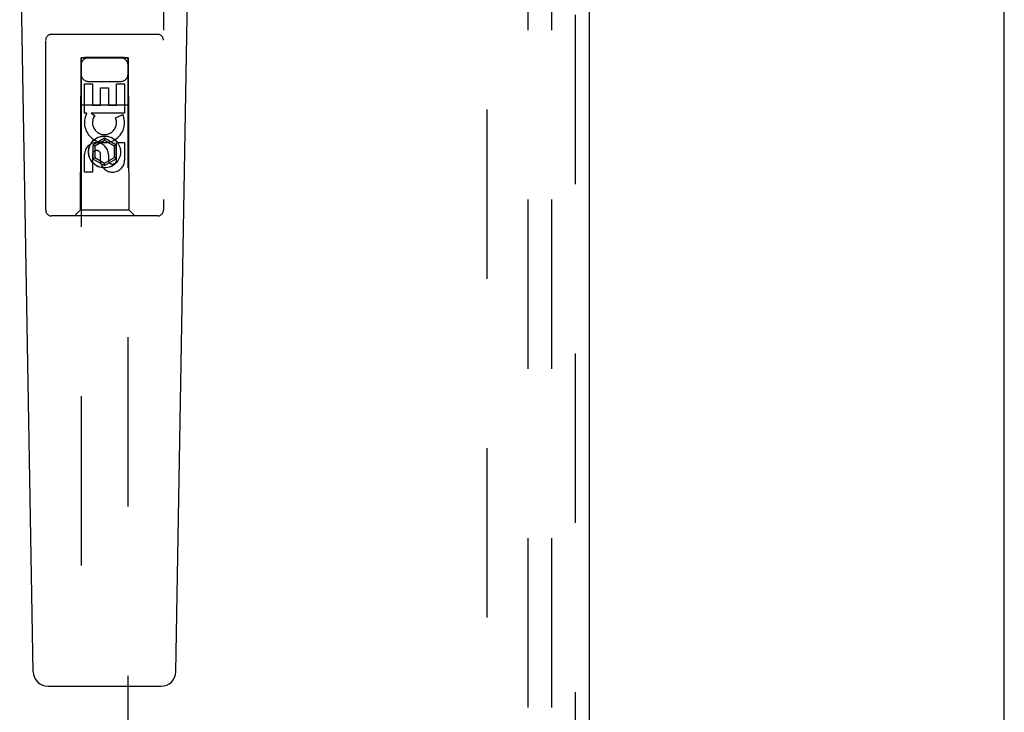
# Model space of a CAD drawing. Header units: inches. Extents: x 0 to 164, y 0 to 106.
# Tile 6 of 15: x 69.88 to 75.11, y 47.85 to 51.53. Entities that reach past the tile are written whole.
import ezdxf

# ---------------------------------------------------------------- set-up
doc = ezdxf.new("R2010")
doc.units = ezdxf.units.IN
doc.header["$LTSCALE"] = 8.997745
doc.header["$MEASUREMENT"] = 0
doc.linetypes.add('HIDDEN', pattern=[0.2, 0.1, -0.1])
doc.layers.get('0').update_dxf_attribs({"linetype": 'CONTINUOUS'})
for name, color, linetype in [('DEFAULT_2', 8, 'HIDDEN'), ('DOOR_ASSEMBLY', 7, 'CONTINUOUS'), ('SUBPANEL', 7, 'CONTINUOUS')]:
    doc.layers.add(name, color=color, linetype=linetype)

msp = doc.modelspace()

# ---------------------------------------------------------------- linework, layer by layer
at = {"color": 3, "linetype": 'Continuous'}
msp.add_line((75.1067, 29.5742), (75.1067, 77.4217), dxfattribs=at)
at = {"layer": 'DEFAULT_2', "color": 8, "linetype": 'HIDDEN'}
msp.add_line((72.3567, 76.2449), (72.3567, 30.7509), dxfattribs=at)
at = {"layer": 'DOOR_ASSEMBLY', "color": 8, "linetype": 'HIDDEN'}
for p, q in [((72.8267, 76.7479), (72.8267, 30.2479)), ((70.0142, 50.5154), (70.0142, 52.3729)), ((70.6392, 52.3729), (70.6392, 50.5154)), ((70.6092, 51.4504), (70.0442, 51.4504)), ((70.2002, 51.3254), (70.1967, 50.5154)), ((70.2002, 51.3254), (70.4532, 51.3254)), ((70.2017, 51.3278), (70.2017, 30.9454)), ((70.2026, 51.3279), (70.2038, 51.3279)), ((70.2038, 51.3279), (70.2064, 51.3279)), ((70.2064, 51.3236), (70.2038, 51.3237)), ((70.2064, 51.3279), (70.214, 51.3279)), ((70.2126, 51.3236), (70.2064, 51.3236)), ((70.2217, 51.3236), (70.2126, 51.3236)), ((70.214, 51.3279), (70.2217, 51.328)), ((70.4317, 51.328), (70.2217, 51.328)), ((70.4393, 51.3236), (70.2217, 51.3236)), ((70.4317, 51.328), (70.4407, 51.3279)), ((70.4469, 51.3236), (70.4393, 51.3236)), ((70.4407, 51.3279), (70.4469, 51.3279)), ((70.4469, 51.3279), (70.4495, 51.3279)), ((70.4495, 51.3237), (70.4469, 51.3236)), ((70.4507, 51.3237), (70.4495, 51.3237)), ((70.4517, 30.9454), (70.4517, 51.3278)), ((70.4567, 50.5154), (70.4532, 51.3254)), ((70.2201, 51.1876), (70.2625, 51.1876)), ((70.2201, 51.0314), (70.2201, 51.1876)), ((70.2417, 51.2004), (70.4117, 51.2004)), ((70.2625, 51.1876), (70.2625, 51.074)), ((70.306, 51.1662), (70.3484, 51.1662)), ((70.306, 51.074), (70.306, 51.1662)), ((70.3484, 51.1662), (70.3484, 51.074)), ((70.3909, 51.1876), (70.4333, 51.1876)), ((70.3909, 51.074), (70.3909, 51.1876)), ((70.4333, 51.1876), (70.4333, 51.0314)), ((70.1991, 51.0754), (70.4542, 51.0754)), ((70.2625, 51.074), (70.306, 51.074)), ((70.3484, 51.074), (70.3909, 51.074)), ((70.2324, 51.0314), (70.2201, 51.0314)), ((70.2306, 51.0279), (70.2324, 51.0314)), ((70.4333, 51.0314), (70.2557, 51.0314)), ((70.2557, 51.0314), (70.2743, 51.0184)), ((70.3852, 51.007), (70.4243, 51.024)), ((70.3267, 50.8979), (70.2642, 50.8618)), ((70.3892, 50.8618), (70.3267, 50.8979)), ((70.3267, 50.8979), (70.3267, 50.8863)), ((70.2642, 50.8618), (70.2742, 50.856)), ((70.2642, 50.8618), (70.2642, 50.7896)), ((70.3267, 50.8863), (70.2742, 50.856)), ((70.2742, 50.856), (70.2742, 50.7954)), ((70.3792, 50.856), (70.3267, 50.8863)), ((70.3892, 50.8618), (70.3792, 50.856)), ((70.3792, 50.7954), (70.3792, 50.856)), ((70.3892, 50.7896), (70.3892, 50.8618)), ((70.3909, 50.8752), (70.4333, 50.8752)), ((70.3909, 50.7827), (70.3909, 50.8752)), ((70.4333, 50.8752), (70.4333, 50.7827)), ((70.2201, 50.7189), (70.2201, 50.8113)), ((70.2625, 50.8113), (70.2625, 50.7189)), ((70.2642, 50.7896), (70.2742, 50.7954)), ((70.2742, 50.7954), (70.3267, 50.7651)), ((70.306, 50.7689), (70.306, 50.8152)), ((70.3267, 50.7651), (70.3792, 50.7954)), ((70.347, 50.8113), (70.347, 50.7828)), ((70.3892, 50.7896), (70.3792, 50.7954)), ((70.2642, 50.7896), (70.3267, 50.7536)), ((70.3267, 50.7536), (70.3892, 50.7896)), ((70.3267, 50.7536), (70.3267, 50.7651)), ((70.2625, 50.7189), (70.2201, 50.7189)), ((70.6092, 50.4854), (70.0442, 50.4854)), ((70.1967, 50.5154), (70.1667, 50.4854)), ((70.4567, 50.5154), (70.1967, 50.5154)), ((70.4567, 50.5154), (70.4867, 50.4854))]:
    msp.add_line(p, q, dxfattribs=at)
at = {"layer": 'DOOR_ASSEMBLY', "color": 3, "linetype": 'Continuous'}
msp.add_line((72.9017, 76.7479), (72.9017, 30.2479), dxfattribs=at)
at = {"layer": 'DOOR_ASSEMBLY', "color": 7, "linetype": 'Continuous'}
for p, q in [((69.9481, 48.0635), (69.8759, 52.2028)), ((70.7052, 48.0635), (70.7774, 52.2028)), ((70.0269, 47.9861), (70.6264, 47.9861))]:
    msp.add_line(p, q, dxfattribs=at)
at = {"layer": 'DOOR_ASSEMBLY', "color": 8, "linetype": 'HIDDEN'}
for points in [[(70.2017, 51.3278), (70.2017, 51.3278), (70.2019, 51.3278), (70.2022, 51.3279), (70.2026, 51.3279)], [(70.2038, 51.3237), (70.2026, 51.3237), (70.2022, 51.3237), (70.2019, 51.3237), (70.2017, 51.3237), (70.2017, 51.3237)], [(70.4495, 51.3279), (70.4507, 51.3279), (70.4511, 51.3279), (70.4514, 51.3278), (70.4516, 51.3278), (70.4517, 51.3278)], [(70.4517, 51.3237), (70.4516, 51.3237), (70.4514, 51.3237), (70.4511, 51.3237), (70.4507, 51.3237)]]:
    msp.add_lwpolyline(points, dxfattribs=at)
for radius in [0.085, 0.0845]:
    msp.add_circle((70.3267, 50.8254), radius, dxfattribs=at)
for centre, radius, start, end in [((70.0442, 51.4204), 0.03, 90, 180), ((70.6092, 51.4204), 0.03, 0, 90), ((70.2417, 51.2854), 0.04, 90, 180), ((70.4117, 51.2854), 0.04, 0, 90), ((70.2417, 51.2404), 0.04, 180, 270), ((70.4117, 51.2404), 0.04, 270, 360), ((70.3265, 50.9817), 0.1065, 154.2636, 23.4027), ((70.3265, 50.9817), 0.0639, 144.8895, 23.4026), ((70.2835, 50.8113), 0.0635, 0, 180), ((70.2844, 50.8113), 0.0219, 10.307, 180), ((70.3689, 50.7826), 0.0644, 192.2995, 0.0775), ((70.3689, 50.7827), 0.0219, 179.9011, 360), ((70.0442, 50.5154), 0.03, 180, 270), ((70.6092, 50.5154), 0.03, 270, 360)]:
    msp.add_arc(centre, radius, start, end, dxfattribs=at)
at = {"layer": 'DOOR_ASSEMBLY', "color": 7, "linetype": 'Continuous'}
for centre, start, end in [((70.0269, 48.0648), 181, 270), ((70.6264, 48.0648), 270, 359)]:
    msp.add_arc(centre, 0.0787, start, end, dxfattribs=at)
at = {"layer": 'SUBPANEL', "color": 8, "linetype": 'HIDDEN'}
for p, q in [((72.5754, 73.9667), (72.5754, 33.0292)), ((72.7004, 73.9667), (72.7004, 33.0292))]:
    msp.add_line(p, q, dxfattribs=at)

doc.saveas('drawing.dxf')
